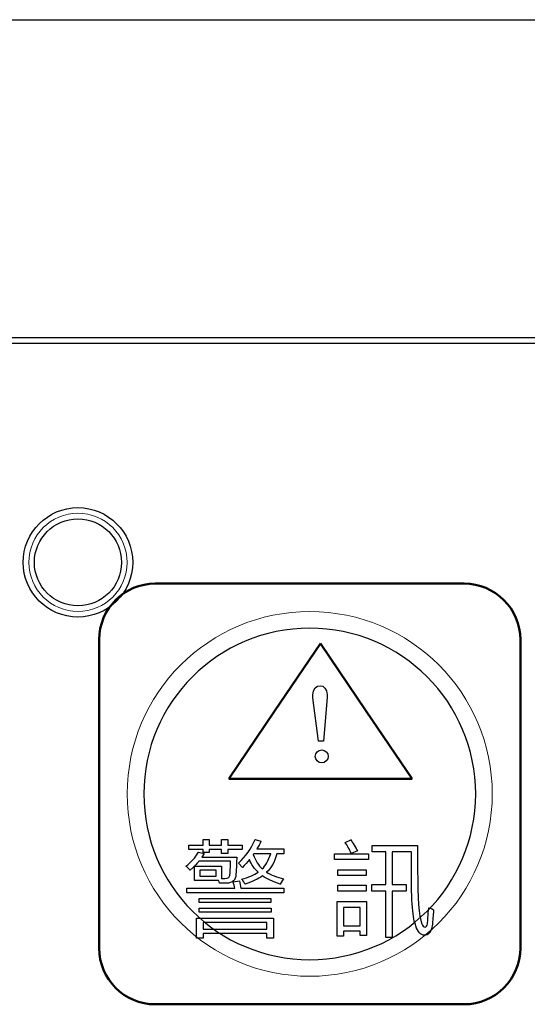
# Model space of a CAD drawing. Header units: millimetres. Extents: x 6964 to 8548, y -230 to 508.
# Tile 62 of 137: x 7363 to 7382, y 14 to 49. Entities that reach past the tile are written whole.
import ezdxf

# ---------------------------------------------------------------- set-up
doc = ezdxf.new("R2010")
doc.units = ezdxf.units.MM
doc.header["$LTSCALE"] = 3
doc.layers.add('layer 1', color=7, linetype='Continuous')

msp = doc.modelspace()

# ---------------------------------------------------------------- linework, layer by layer
at = {"linetype": 'Continuous', "lineweight": 30}
for p, q in [((7040.249, 49.214), (7439.249, 49.214)), ((7420.175, 37.87), (7272.842, 37.87))]:
    msp.add_line(p, q, dxfattribs=at)
at = {"layer": 'layer 1'}
for points in [[(7420.175, 37.67), (7420.175, 37.67), (7272.842, 37.67), (7272.842, 37.67)], [(7373.917, 25.136), (7373.935, 25.595), (7374.424, 25.568), (7374.431, 25.149)], [(7373.922, 25.04), (7373.918, 25.075), (7373.916, 25.108), (7373.917, 25.136)], [(7374.12, 23.499), (7374.12, 23.499), (7373.922, 25.04), (7373.922, 25.04)], [(7374.426, 25.057), (7374.426, 25.057), (7374.298, 23.499), (7374.298, 23.499)], [(7374.431, 25.149), (7374.432, 25.121), (7374.43, 25.089), (7374.426, 25.057)], [(7374.298, 23.499), (7374.298, 23.499), (7374.12, 23.499), (7374.12, 23.499)], [(7369.5, 19.628), (7369.5, 19.628), (7369.5, 19.788), (7369.5, 19.788)], [(7369.5, 19.788), (7369.5, 19.788), (7370.011, 19.788), (7370.011, 19.788)], [(7370.011, 19.788), (7370.011, 19.788), (7370.011, 19.992), (7370.011, 19.992)], [(7370.011, 19.992), (7370.011, 19.992), (7370.23, 19.992), (7370.23, 19.992)], [(7370.23, 19.992), (7370.23, 19.992), (7370.23, 19.788), (7370.23, 19.788)], [(7370.23, 19.788), (7370.23, 19.788), (7370.668, 19.788), (7370.668, 19.788)], [(7370.668, 19.788), (7370.668, 19.788), (7370.668, 19.992), (7370.668, 19.992)], [(7370.668, 19.992), (7370.668, 19.992), (7370.887, 19.992), (7370.887, 19.992)], [(7370.887, 19.992), (7370.887, 19.992), (7370.887, 19.788), (7370.887, 19.788)], [(7370.887, 19.788), (7370.887, 19.788), (7371.398, 19.788), (7371.398, 19.788)], [(7371.266, 19.143), (7371.528, 19.386), (7371.728, 19.668), (7371.864, 19.989)], [(7371.398, 19.788), (7371.398, 19.788), (7371.398, 19.628), (7371.398, 19.628)], [(7371.864, 19.989), (7371.864, 19.989), (7372.069, 19.931), (7372.069, 19.931)], [(7372.069, 19.931), (7372.03, 19.834), (7371.981, 19.741), (7371.922, 19.654)], [(7375.069, 19.888), (7375.069, 19.888), (7375.273, 19.976), (7375.273, 19.976)], [(7375.288, 19.494), (7375.221, 19.641), (7375.147, 19.772), (7375.069, 19.888)], [(7375.273, 19.976), (7375.303, 19.937), (7375.342, 19.874), (7375.39, 19.786)], [(7375.39, 19.786), (7375.449, 19.699), (7375.488, 19.631), (7375.507, 19.582)], [(7376.032, 19.553), (7376.032, 19.553), (7376.032, 19.773), (7376.032, 19.773)], [(7376.032, 19.773), (7376.032, 19.773), (7377.651, 19.773), (7377.651, 19.773)], [(7377.651, 19.773), (7377.651, 19.773), (7377.651, 18.897), (7377.651, 18.897)], [(7369.397, 19.042), (7369.582, 19.169), (7369.734, 19.334), (7369.85, 19.537)], [(7370.011, 19.628), (7370.011, 19.628), (7369.5, 19.628), (7369.5, 19.628)], [(7369.85, 19.537), (7369.85, 19.537), (7370.054, 19.494), (7370.054, 19.494)], [(7370.054, 19.494), (7370.054, 19.494), (7369.967, 19.362), (7369.967, 19.362)], [(7369.967, 19.362), (7369.967, 19.362), (7371.207, 19.362), (7371.207, 19.362)], [(7370.011, 19.525), (7370.011, 19.525), (7370.011, 19.628), (7370.011, 19.628)], [(7370.23, 19.525), (7370.23, 19.525), (7370.011, 19.525), (7370.011, 19.525)], [(7370.668, 19.628), (7370.668, 19.628), (7370.23, 19.628), (7370.23, 19.628)], [(7370.23, 19.628), (7370.23, 19.628), (7370.23, 19.525), (7370.23, 19.525)], [(7370.668, 19.496), (7370.668, 19.496), (7370.668, 19.628), (7370.668, 19.628)], [(7370.887, 19.496), (7370.887, 19.496), (7370.668, 19.496), (7370.668, 19.496)], [(7371.398, 19.628), (7371.398, 19.628), (7370.887, 19.628), (7370.887, 19.628)], [(7370.887, 19.628), (7370.887, 19.628), (7370.887, 19.496), (7370.887, 19.496)], [(7371.207, 19.362), (7371.207, 19.188), (7371.197, 18.984), (7371.178, 18.751)], [(7371.82, 19.478), (7371.82, 19.478), (7371.791, 19.449), (7371.791, 19.449)], [(7371.791, 19.449), (7371.879, 19.235), (7371.986, 19.065), (7372.112, 18.938)], [(7372.419, 19.478), (7372.419, 19.478), (7371.82, 19.478), (7371.82, 19.478)], [(7371.922, 19.654), (7371.922, 19.654), (7372.885, 19.654), (7372.885, 19.654)], [(7372.112, 18.938), (7372.239, 19.055), (7372.341, 19.235), (7372.419, 19.478)], [(7372.638, 19.478), (7372.55, 19.177), (7372.429, 18.958), (7372.273, 18.822)], [(7372.885, 19.478), (7372.885, 19.478), (7372.638, 19.478), (7372.638, 19.478)], [(7372.885, 19.654), (7372.885, 19.654), (7372.885, 19.478), (7372.885, 19.478)], [(7374.69, 19.277), (7374.69, 19.277), (7374.69, 19.481), (7374.69, 19.481)], [(7374.69, 19.481), (7374.69, 19.481), (7375.901, 19.481), (7375.901, 19.481)], [(7375.507, 19.582), (7375.507, 19.582), (7375.288, 19.494), (7375.288, 19.494)], [(7375.901, 19.481), (7375.901, 19.481), (7375.901, 19.277), (7375.901, 19.277)], [(7376.514, 19.553), (7376.514, 19.553), (7376.032, 19.553), (7376.032, 19.553)], [(7376.514, 18.387), (7376.514, 18.387), (7376.514, 19.553), (7376.514, 19.553)], [(7377.432, 19.553), (7377.432, 19.553), (7376.747, 19.553), (7376.747, 19.553)], [(7376.747, 19.553), (7376.747, 19.553), (7376.747, 18.387), (7376.747, 18.387)], [(7377.432, 18.897), (7377.432, 18.897), (7377.432, 19.553), (7377.432, 19.553)], [(7369.427, 19.013), (7369.417, 19.023), (7369.407, 19.032), (7369.397, 19.042)], [(7369.544, 18.897), (7369.524, 18.926), (7369.485, 18.965), (7369.427, 19.013)], [(7369.631, 18.97), (7369.592, 18.94), (7369.563, 18.916), (7369.544, 18.897)], [(7369.704, 19.042), (7369.684, 19.023), (7369.66, 18.999), (7369.631, 18.97)], [(7369.792, 19.129), (7369.753, 19.09), (7369.724, 19.061), (7369.704, 19.041)], [(7369.704, 18.533), (7369.704, 18.533), (7369.704, 19.042), (7369.704, 19.042)], [(7369.704, 19.041), (7369.704, 19.041), (7370.667, 19.041), (7370.667, 19.041)], [(7369.864, 19.217), (7369.845, 19.197), (7369.821, 19.168), (7369.792, 19.129)], [(7370.988, 19.217), (7370.988, 19.217), (7369.864, 19.217), (7369.864, 19.217)], [(7370.667, 19.041), (7370.667, 19.041), (7370.667, 18.603), (7370.667, 18.603)], [(7370.974, 18.808), (7370.983, 18.934), (7370.988, 19.07), (7370.988, 19.217)], [(7371.412, 18.997), (7371.412, 18.997), (7371.266, 19.143), (7371.266, 19.143)], [(7371.66, 19.274), (7371.582, 19.177), (7371.5, 19.085), (7371.412, 18.997)], [(7371.967, 18.822), (7371.84, 18.938), (7371.738, 19.089), (7371.66, 19.274)], [(7375.901, 19.277), (7375.901, 19.277), (7374.69, 19.277), (7374.69, 19.277)], [(7369.894, 18.895), (7369.894, 18.895), (7369.894, 18.679), (7369.894, 18.679)], [(7370.478, 18.895), (7370.478, 18.895), (7369.894, 18.895), (7369.894, 18.895)], [(7369.894, 18.679), (7369.894, 18.679), (7370.478, 18.679), (7370.478, 18.679)], [(7370.478, 18.679), (7370.478, 18.679), (7370.478, 18.895), (7370.478, 18.895)], [(7370.667, 18.603), (7370.667, 18.603), (7370.784, 18.603), (7370.784, 18.603)], [(7370.784, 18.603), (7370.91, 18.584), (7370.974, 18.652), (7370.974, 18.808)], [(7371.383, 18.574), (7371.626, 18.642), (7371.82, 18.724), (7371.967, 18.822)], [(7372.127, 18.691), (7371.971, 18.584), (7371.767, 18.486), (7371.514, 18.399)], [(7372.754, 18.399), (7372.491, 18.486), (7372.282, 18.584), (7372.127, 18.691)], [(7372.273, 18.822), (7372.429, 18.724), (7372.633, 18.646), (7372.885, 18.589)], [(7374.807, 18.706), (7374.807, 18.706), (7374.807, 18.91), (7374.807, 18.91)], [(7374.807, 18.91), (7374.807, 18.91), (7375.814, 18.91), (7375.814, 18.91)], [(7375.814, 18.706), (7375.814, 18.706), (7374.807, 18.706), (7374.807, 18.706)], [(7375.814, 18.91), (7375.814, 18.91), (7375.814, 18.706), (7375.814, 18.706)], [(7377.592, 16.913), (7377.476, 17.127), (7377.422, 17.788), (7377.432, 18.897)], [(7377.651, 18.897), (7377.651, 17.895), (7377.699, 17.258), (7377.797, 16.986)], [(7369.427, 18.092), (7369.427, 18.092), (7369.427, 18.253), (7369.427, 18.253)], [(7369.427, 18.253), (7369.427, 18.253), (7371.135, 18.253), (7371.135, 18.253)], [(7370.565, 18.533), (7370.565, 18.533), (7369.704, 18.533), (7369.704, 18.533)], [(7370.594, 18.431), (7370.594, 18.47), (7370.585, 18.504), (7370.565, 18.533)], [(7371.076, 18.486), (7371.076, 18.486), (7371.31, 18.516), (7371.31, 18.516)], [(7371.135, 18.253), (7371.125, 18.321), (7371.106, 18.399), (7371.076, 18.486)], [(7371.31, 18.516), (7371.329, 18.428), (7371.344, 18.341), (7371.353, 18.253)], [(7371.353, 18.253), (7371.353, 18.253), (7372.885, 18.253), (7372.885, 18.253)], [(7371.456, 18.486), (7371.417, 18.544), (7371.393, 18.574), (7371.383, 18.574)], [(7371.514, 18.399), (7371.495, 18.418), (7371.475, 18.447), (7371.456, 18.486)], [(7372.885, 18.589), (7372.847, 18.549), (7372.803, 18.486), (7372.754, 18.399)], [(7372.885, 18.253), (7372.885, 18.253), (7372.885, 18.092), (7372.885, 18.092)], [(7374.807, 18.153), (7374.807, 18.153), (7374.807, 18.357), (7374.807, 18.357)], [(7374.807, 18.357), (7374.807, 18.357), (7375.814, 18.357), (7375.814, 18.357)], [(7375.814, 18.357), (7375.814, 18.357), (7375.814, 18.153), (7375.814, 18.153)], [(7376.017, 18.153), (7376.017, 18.153), (7376.017, 18.387), (7376.017, 18.387)], [(7376.017, 18.387), (7376.017, 18.387), (7376.514, 18.387), (7376.514, 18.387)], [(7376.747, 18.387), (7376.747, 18.387), (7377.242, 18.387), (7377.242, 18.387)], [(7377.242, 18.387), (7377.242, 18.387), (7377.242, 18.153), (7377.242, 18.153)], [(7372.885, 18.092), (7372.885, 18.092), (7369.427, 18.092), (7369.427, 18.092)], [(7375.814, 18.153), (7375.814, 18.153), (7374.807, 18.153), (7374.807, 18.153)], [(7376.514, 18.153), (7376.514, 18.153), (7376.017, 18.153), (7376.017, 18.153)], [(7376.514, 16.49), (7376.514, 16.49), (7376.514, 18.153), (7376.514, 18.153)], [(7377.242, 18.153), (7377.242, 18.153), (7376.747, 18.153), (7376.747, 18.153)], [(7376.747, 18.153), (7376.747, 18.153), (7376.747, 16.49), (7376.747, 16.49)], [(7369.866, 17.745), (7369.866, 17.745), (7369.866, 17.891), (7369.866, 17.891)], [(7369.866, 17.891), (7369.866, 17.891), (7372.419, 17.891), (7372.419, 17.891)], [(7372.419, 17.745), (7372.419, 17.745), (7369.866, 17.745), (7369.866, 17.745)], [(7372.419, 17.891), (7372.419, 17.891), (7372.419, 17.745), (7372.419, 17.745)], [(7374.791, 16.547), (7374.791, 16.547), (7374.791, 17.774), (7374.791, 17.774)], [(7374.791, 17.774), (7374.791, 17.774), (7375.828, 17.774), (7375.828, 17.774)], [(7375.01, 17.57), (7375.01, 17.57), (7375.01, 16.911), (7375.01, 16.911)], [(7375.609, 17.57), (7375.609, 17.57), (7375.01, 17.57), (7375.01, 17.57)], [(7375.609, 16.911), (7375.609, 16.911), (7375.609, 17.57), (7375.609, 17.57)], [(7375.828, 17.774), (7375.828, 17.774), (7375.828, 16.562), (7375.828, 16.562)], [(7378.001, 16.986), (7378.011, 17.093), (7378.025, 17.282), (7378.045, 17.555)], [(7378.045, 17.555), (7378.064, 17.545), (7378.093, 17.535), (7378.132, 17.525)], [(7369.866, 17.394), (7369.866, 17.394), (7369.866, 17.54), (7369.866, 17.54)], [(7369.866, 17.54), (7369.866, 17.54), (7372.434, 17.54), (7372.434, 17.54)], [(7372.434, 17.394), (7372.434, 17.394), (7369.866, 17.394), (7369.866, 17.394)], [(7372.434, 17.54), (7372.434, 17.54), (7372.434, 17.394), (7372.434, 17.394)], [(7378.132, 17.525), (7378.171, 17.506), (7378.201, 17.492), (7378.22, 17.482)], [(7378.22, 17.482), (7378.21, 17.365), (7378.196, 17.195), (7378.176, 16.971)], [(7369.78, 16.475), (7369.78, 16.475), (7369.78, 17.188), (7369.78, 17.188)], [(7369.78, 17.188), (7369.78, 17.188), (7372.519, 17.188), (7372.519, 17.188)], [(7370.013, 17.028), (7370.013, 17.028), (7370.013, 16.796), (7370.013, 16.796)], [(7372.286, 17.028), (7372.286, 17.028), (7370.013, 17.028), (7370.013, 17.028)], [(7372.286, 16.796), (7372.286, 16.796), (7372.286, 17.028), (7372.286, 17.028)], [(7372.519, 17.188), (7372.519, 17.188), (7372.519, 16.475), (7372.519, 16.475)], [(7375.01, 16.911), (7375.01, 16.911), (7375.609, 16.911), (7375.609, 16.911)], [(7377.899, 16.577), (7377.753, 16.577), (7377.651, 16.689), (7377.592, 16.913)], [(7378.161, 16.869), (7378.123, 16.674), (7378.035, 16.577), (7377.899, 16.577)], [(7378.176, 16.971), (7378.166, 16.923), (7378.161, 16.888), (7378.161, 16.869)], [(7370.013, 16.796), (7370.013, 16.796), (7372.286, 16.796), (7372.286, 16.796)], [(7372.286, 16.636), (7372.286, 16.636), (7370.013, 16.636), (7370.013, 16.636)], [(7370.013, 16.636), (7370.013, 16.636), (7370.013, 16.475), (7370.013, 16.475)], [(7372.286, 16.475), (7372.286, 16.475), (7372.286, 16.636), (7372.286, 16.636)], [(7375.01, 16.547), (7375.01, 16.547), (7374.791, 16.547), (7374.791, 16.547)], [(7375.609, 16.722), (7375.609, 16.722), (7375.01, 16.722), (7375.01, 16.722)], [(7375.01, 16.722), (7375.01, 16.722), (7375.01, 16.547), (7375.01, 16.547)], [(7375.609, 16.562), (7375.609, 16.562), (7375.609, 16.722), (7375.609, 16.722)], [(7375.828, 16.562), (7375.828, 16.562), (7375.609, 16.562), (7375.609, 16.562)], [(7370.013, 16.475), (7370.013, 16.475), (7369.78, 16.475), (7369.78, 16.475)], [(7372.519, 16.475), (7372.519, 16.475), (7372.286, 16.475), (7372.286, 16.475)], [(7376.747, 16.49), (7376.747, 16.49), (7376.514, 16.49), (7376.514, 16.49)]]:
    msp.add_open_spline(points, degree=3, dxfattribs=at)
for points, knots in [([(7367.504, 29.869), (7367.504, 30.946), (7366.63, 31.819), (7365.554, 31.819), (7365.554, 31.819), (7364.477, 31.819), (7363.604, 30.946), (7363.604, 29.869), (7363.604, 29.869), (7363.604, 28.792), (7364.477, 27.919), (7365.554, 27.919), (7365.554, 27.919), (7366.63, 27.919), (7367.504, 28.792), (7367.504, 29.869)], [0, 0, 0, 0, 0.2, 0.2, 0.2, 0.2, 0.4, 0.4, 0.4, 0.4, 0.6, 0.6, 0.6, 0.6, 1, 1, 1, 1]), ([(7367.104, 29.869), (7367.104, 30.725), (7366.41, 31.419), (7365.554, 31.419), (7365.554, 31.419), (7364.698, 31.419), (7364.004, 30.725), (7364.004, 29.869), (7364.004, 29.869), (7364.004, 29.013), (7364.698, 28.319), (7365.554, 28.319), (7365.554, 28.319), (7366.41, 28.319), (7367.104, 29.013), (7367.104, 29.869)], [0, 0, 0, 0, 0.2, 0.2, 0.2, 0.2, 0.4, 0.4, 0.4, 0.4, 0.6, 0.6, 0.6, 0.6, 1, 1, 1, 1]), ([(7374.235, 22.722), (7374.362, 22.722), (7374.465, 22.824), (7374.465, 22.951), (7374.465, 22.951), (7374.465, 23.078), (7374.362, 23.18), (7374.235, 23.18), (7374.235, 23.18), (7374.109, 23.18), (7374.006, 23.078), (7374.006, 22.951), (7374.006, 22.951), (7374.006, 22.824), (7374.109, 22.722), (7374.235, 22.722)], [0, 0, 0, 0, 0.2, 0.2, 0.2, 0.2, 0.4, 0.4, 0.4, 0.4, 0.6, 0.6, 0.6, 0.6, 1, 1, 1, 1]), ([(7371.178, 18.751), (7371.178, 18.537), (7371.066, 18.431), (7370.842, 18.431), (7370.842, 18.431), (7370.765, 18.431), (7370.682, 18.431), (7370.594, 18.431)], [0.6666667, 0.6666667, 0.6666667, 0.6666667, 0.7333333, 0.7333333, 0.7333333, 0.7333333, 0.8, 0.8, 0.8, 0.8]), ([(7377.797, 16.986), (7377.826, 16.908), (7377.865, 16.869), (7377.914, 16.869), (7377.914, 16.869), (7377.962, 16.869), (7377.991, 16.908), (7378.001, 16.986)], [0.68965517, 0.68965517, 0.68965517, 0.68965517, 0.72413793, 0.72413793, 0.72413793, 0.72413794, 0.75862069, 0.75862069, 0.75862069, 0.75862069])]:
    msp.add_open_spline(points, degree=3, knots=knots, dxfattribs=at)
at = {"layer": 'layer 1', "lineweight": 9}
for points, knots in [([(7367.304, 29.869), (7367.304, 30.836), (7366.52, 31.619), (7365.554, 31.619), (7365.554, 31.619), (7364.587, 31.619), (7363.804, 30.836), (7363.804, 29.869), (7363.804, 29.869), (7363.804, 28.903), (7364.587, 28.119), (7365.554, 28.119), (7365.554, 28.119), (7366.52, 28.119), (7367.304, 28.903), (7367.304, 29.869)], [0, 0, 0, 0, 0.2, 0.2, 0.2, 0.2, 0.4, 0.4, 0.4, 0.4, 0.6, 0.6, 0.6, 0.6, 1, 1, 1, 1]), ([(7380.309, 21.614), (7380.309, 25.204), (7377.398, 28.114), (7373.809, 28.114), (7373.809, 28.114), (7370.219, 28.114), (7367.309, 25.204), (7367.309, 21.614), (7367.309, 21.614), (7367.309, 18.024), (7370.219, 15.114), (7373.809, 15.114)], [0, 0, 0, 0, 0.2, 0.2, 0.2, 0.2, 0.4, 0.4, 0.4, 0.4, 0.6, 0.6, 0.6, 0.6]), ([(7371.178, 18.751), (7371.178, 18.537), (7371.066, 18.431), (7370.842, 18.431), (7370.842, 18.431), (7370.765, 18.431), (7370.682, 18.431), (7370.594, 18.431)], [0.6666667, 0.6666667, 0.6666667, 0.6666667, 0.7333333, 0.7333333, 0.7333333, 0.7333333, 0.8, 0.8, 0.8, 0.8]), ([(7377.797, 16.986), (7377.826, 16.908), (7377.865, 16.869), (7377.914, 16.869), (7377.914, 16.869), (7377.962, 16.869), (7377.991, 16.908), (7378.001, 16.986)], [0.68965517, 0.68965517, 0.68965517, 0.68965517, 0.72413793, 0.72413793, 0.72413793, 0.72413794, 0.75862069, 0.75862069, 0.75862069, 0.75862069])]:
    msp.add_open_spline(points, degree=3, knots=knots, dxfattribs=at)
at = {"layer": 'layer 1', "lineweight": 50}
for points in [[(7366.309, 27.114), (7366.309, 28.214), (7367.208, 29.114), (7368.309, 29.114)], [(7368.309, 29.114), (7368.309, 29.114), (7379.309, 29.114), (7379.309, 29.114)], [(7379.309, 29.114), (7380.409, 29.114), (7381.309, 28.214), (7381.309, 27.114)], [(7366.309, 16.114), (7366.309, 16.114), (7366.309, 27.114), (7366.309, 27.114)], [(7381.309, 27.114), (7381.309, 27.114), (7381.309, 16.114), (7381.309, 16.114)], [(7372.559, 24.564), (7372.559, 24.564), (7374.191, 26.975), (7374.191, 26.975)], [(7374.191, 26.975), (7374.191, 26.975), (7375.823, 24.564), (7375.823, 24.564)], [(7370.927, 22.153), (7370.927, 22.153), (7372.559, 24.564), (7372.559, 24.564)], [(7375.823, 24.564), (7375.823, 24.564), (7377.455, 22.153), (7377.455, 22.153)], [(7374.191, 22.153), (7374.191, 22.153), (7370.927, 22.153), (7370.927, 22.153)], [(7377.455, 22.153), (7377.455, 22.153), (7374.191, 22.153), (7374.191, 22.153)], [(7368.309, 14.114), (7367.208, 14.114), (7366.309, 15.014), (7366.309, 16.114)], [(7381.309, 16.114), (7381.309, 15.014), (7380.409, 14.114), (7379.309, 14.114)], [(7379.309, 14.114), (7379.309, 14.114), (7368.309, 14.114), (7368.309, 14.114)]]:
    msp.add_open_spline(points, degree=3, dxfattribs=at)
at = {"layer": 'layer 1', "lineweight": 25}
for points, knots in [([(7379.718, 21.614), (7379.718, 24.878), (7377.072, 27.523), (7373.809, 27.523), (7373.809, 27.523), (7370.545, 27.523), (7367.9, 24.878), (7367.9, 21.614)], [0, 0, 0, 0, 0.2, 0.2, 0.2, 0.2, 0.4, 0.4, 0.4, 0.4]), ([(7367.9, 21.614), (7367.899, 18.351), (7370.545, 15.705), (7373.809, 15.705), (7373.809, 15.705), (7377.072, 15.705), (7379.718, 18.351), (7379.718, 21.614)], [0.4, 0.4, 0.4, 0.4, 0.6, 0.6, 0.6, 0.6, 1, 1, 1, 1])]:
    msp.add_open_spline(points, degree=3, knots=knots, dxfattribs=at)
at = {"layer": 'layer 1', "lineweight": 9}
for points in [[(7373.809, 15.114), (7377.398, 15.114), (7380.309, 18.024), (7380.309, 21.614)], [(7369.5, 19.628), (7369.5, 19.628), (7369.5, 19.788), (7369.5, 19.788)], [(7369.5, 19.788), (7369.5, 19.788), (7370.011, 19.788), (7370.011, 19.788)], [(7370.011, 19.788), (7370.011, 19.788), (7370.011, 19.992), (7370.011, 19.992)], [(7370.011, 19.992), (7370.011, 19.992), (7370.23, 19.992), (7370.23, 19.992)], [(7370.23, 19.992), (7370.23, 19.992), (7370.23, 19.788), (7370.23, 19.788)], [(7370.23, 19.788), (7370.23, 19.788), (7370.668, 19.788), (7370.668, 19.788)], [(7370.668, 19.788), (7370.668, 19.788), (7370.668, 19.992), (7370.668, 19.992)], [(7370.668, 19.992), (7370.668, 19.992), (7370.887, 19.992), (7370.887, 19.992)], [(7370.887, 19.992), (7370.887, 19.992), (7370.887, 19.788), (7370.887, 19.788)], [(7370.887, 19.788), (7370.887, 19.788), (7371.398, 19.788), (7371.398, 19.788)], [(7371.266, 19.143), (7371.528, 19.386), (7371.728, 19.668), (7371.864, 19.989)], [(7371.398, 19.788), (7371.398, 19.788), (7371.398, 19.628), (7371.398, 19.628)], [(7371.864, 19.989), (7371.864, 19.989), (7372.069, 19.931), (7372.069, 19.931)], [(7372.069, 19.931), (7372.03, 19.834), (7371.981, 19.741), (7371.922, 19.654)], [(7375.069, 19.888), (7375.069, 19.888), (7375.273, 19.976), (7375.273, 19.976)], [(7375.288, 19.494), (7375.221, 19.641), (7375.147, 19.772), (7375.069, 19.888)], [(7375.273, 19.976), (7375.303, 19.937), (7375.342, 19.874), (7375.39, 19.786)], [(7375.39, 19.786), (7375.449, 19.699), (7375.488, 19.631), (7375.507, 19.582)], [(7376.032, 19.553), (7376.032, 19.553), (7376.032, 19.773), (7376.032, 19.773)], [(7376.032, 19.773), (7376.032, 19.773), (7377.651, 19.773), (7377.651, 19.773)], [(7377.651, 19.773), (7377.651, 19.773), (7377.651, 18.897), (7377.651, 18.897)], [(7369.397, 19.042), (7369.582, 19.169), (7369.734, 19.334), (7369.85, 19.537)], [(7370.011, 19.628), (7370.011, 19.628), (7369.5, 19.628), (7369.5, 19.628)], [(7369.85, 19.537), (7369.85, 19.537), (7370.054, 19.494), (7370.054, 19.494)], [(7370.054, 19.494), (7370.054, 19.494), (7369.967, 19.362), (7369.967, 19.362)], [(7369.967, 19.362), (7369.967, 19.362), (7371.207, 19.362), (7371.207, 19.362)], [(7370.011, 19.525), (7370.011, 19.525), (7370.011, 19.628), (7370.011, 19.628)], [(7370.23, 19.525), (7370.23, 19.525), (7370.011, 19.525), (7370.011, 19.525)], [(7370.668, 19.628), (7370.668, 19.628), (7370.23, 19.628), (7370.23, 19.628)], [(7370.23, 19.628), (7370.23, 19.628), (7370.23, 19.525), (7370.23, 19.525)], [(7370.668, 19.496), (7370.668, 19.496), (7370.668, 19.628), (7370.668, 19.628)], [(7370.887, 19.496), (7370.887, 19.496), (7370.668, 19.496), (7370.668, 19.496)], [(7371.398, 19.628), (7371.398, 19.628), (7370.887, 19.628), (7370.887, 19.628)], [(7370.887, 19.628), (7370.887, 19.628), (7370.887, 19.496), (7370.887, 19.496)], [(7371.207, 19.362), (7371.207, 19.188), (7371.197, 18.984), (7371.178, 18.751)], [(7371.82, 19.478), (7371.82, 19.478), (7371.791, 19.449), (7371.791, 19.449)], [(7371.791, 19.449), (7371.879, 19.235), (7371.986, 19.065), (7372.112, 18.938)], [(7372.419, 19.478), (7372.419, 19.478), (7371.82, 19.478), (7371.82, 19.478)], [(7371.922, 19.654), (7371.922, 19.654), (7372.885, 19.654), (7372.885, 19.654)], [(7372.112, 18.938), (7372.239, 19.055), (7372.341, 19.235), (7372.419, 19.478)], [(7372.638, 19.478), (7372.55, 19.177), (7372.429, 18.958), (7372.273, 18.822)], [(7372.885, 19.478), (7372.885, 19.478), (7372.638, 19.478), (7372.638, 19.478)], [(7372.885, 19.654), (7372.885, 19.654), (7372.885, 19.478), (7372.885, 19.478)], [(7374.69, 19.277), (7374.69, 19.277), (7374.69, 19.481), (7374.69, 19.481)], [(7374.69, 19.481), (7374.69, 19.481), (7375.901, 19.481), (7375.901, 19.481)], [(7375.507, 19.582), (7375.507, 19.582), (7375.288, 19.494), (7375.288, 19.494)], [(7375.901, 19.481), (7375.901, 19.481), (7375.901, 19.277), (7375.901, 19.277)], [(7376.514, 19.553), (7376.514, 19.553), (7376.032, 19.553), (7376.032, 19.553)], [(7376.514, 18.387), (7376.514, 18.387), (7376.514, 19.553), (7376.514, 19.553)], [(7377.432, 19.553), (7377.432, 19.553), (7376.747, 19.553), (7376.747, 19.553)], [(7376.747, 19.553), (7376.747, 19.553), (7376.747, 18.387), (7376.747, 18.387)], [(7377.432, 18.897), (7377.432, 18.897), (7377.432, 19.553), (7377.432, 19.553)], [(7369.427, 19.013), (7369.417, 19.023), (7369.407, 19.032), (7369.397, 19.042)], [(7369.544, 18.897), (7369.524, 18.926), (7369.485, 18.965), (7369.427, 19.013)], [(7369.631, 18.97), (7369.592, 18.94), (7369.563, 18.916), (7369.544, 18.897)], [(7369.704, 19.042), (7369.684, 19.023), (7369.66, 18.999), (7369.631, 18.97)], [(7369.792, 19.129), (7369.753, 19.09), (7369.724, 19.061), (7369.704, 19.041)], [(7369.704, 18.533), (7369.704, 18.533), (7369.704, 19.042), (7369.704, 19.042)], [(7369.704, 19.041), (7369.704, 19.041), (7370.667, 19.041), (7370.667, 19.041)], [(7369.864, 19.217), (7369.845, 19.197), (7369.821, 19.168), (7369.792, 19.129)], [(7370.988, 19.217), (7370.988, 19.217), (7369.864, 19.217), (7369.864, 19.217)], [(7370.667, 19.041), (7370.667, 19.041), (7370.667, 18.603), (7370.667, 18.603)], [(7370.974, 18.808), (7370.983, 18.934), (7370.988, 19.07), (7370.988, 19.217)], [(7371.412, 18.997), (7371.412, 18.997), (7371.266, 19.143), (7371.266, 19.143)], [(7371.66, 19.274), (7371.582, 19.177), (7371.5, 19.085), (7371.412, 18.997)], [(7371.967, 18.822), (7371.84, 18.938), (7371.738, 19.089), (7371.66, 19.274)], [(7375.901, 19.277), (7375.901, 19.277), (7374.69, 19.277), (7374.69, 19.277)], [(7369.894, 18.895), (7369.894, 18.895), (7369.894, 18.679), (7369.894, 18.679)], [(7370.478, 18.895), (7370.478, 18.895), (7369.894, 18.895), (7369.894, 18.895)], [(7369.894, 18.679), (7369.894, 18.679), (7370.478, 18.679), (7370.478, 18.679)], [(7370.478, 18.679), (7370.478, 18.679), (7370.478, 18.895), (7370.478, 18.895)], [(7370.667, 18.603), (7370.667, 18.603), (7370.784, 18.603), (7370.784, 18.603)], [(7370.784, 18.603), (7370.91, 18.584), (7370.974, 18.652), (7370.974, 18.808)], [(7371.383, 18.574), (7371.626, 18.642), (7371.82, 18.724), (7371.967, 18.822)], [(7372.127, 18.691), (7371.971, 18.584), (7371.767, 18.486), (7371.514, 18.399)], [(7372.754, 18.399), (7372.491, 18.486), (7372.282, 18.584), (7372.127, 18.691)], [(7372.273, 18.822), (7372.429, 18.724), (7372.633, 18.646), (7372.885, 18.589)], [(7374.807, 18.706), (7374.807, 18.706), (7374.807, 18.91), (7374.807, 18.91)], [(7374.807, 18.91), (7374.807, 18.91), (7375.814, 18.91), (7375.814, 18.91)], [(7375.814, 18.706), (7375.814, 18.706), (7374.807, 18.706), (7374.807, 18.706)], [(7375.814, 18.91), (7375.814, 18.91), (7375.814, 18.706), (7375.814, 18.706)], [(7377.592, 16.913), (7377.476, 17.127), (7377.422, 17.788), (7377.432, 18.897)], [(7377.651, 18.897), (7377.651, 17.895), (7377.699, 17.258), (7377.797, 16.986)], [(7369.427, 18.092), (7369.427, 18.092), (7369.427, 18.253), (7369.427, 18.253)], [(7369.427, 18.253), (7369.427, 18.253), (7371.135, 18.253), (7371.135, 18.253)], [(7370.565, 18.533), (7370.565, 18.533), (7369.704, 18.533), (7369.704, 18.533)], [(7370.594, 18.431), (7370.594, 18.47), (7370.585, 18.504), (7370.565, 18.533)], [(7371.076, 18.486), (7371.076, 18.486), (7371.31, 18.516), (7371.31, 18.516)], [(7371.135, 18.253), (7371.125, 18.321), (7371.106, 18.399), (7371.076, 18.486)], [(7371.31, 18.516), (7371.329, 18.428), (7371.344, 18.341), (7371.353, 18.253)], [(7371.353, 18.253), (7371.353, 18.253), (7372.885, 18.253), (7372.885, 18.253)], [(7371.456, 18.486), (7371.417, 18.544), (7371.393, 18.574), (7371.383, 18.574)], [(7371.514, 18.399), (7371.495, 18.418), (7371.475, 18.447), (7371.456, 18.486)], [(7372.885, 18.589), (7372.847, 18.549), (7372.803, 18.486), (7372.754, 18.399)], [(7372.885, 18.253), (7372.885, 18.253), (7372.885, 18.092), (7372.885, 18.092)], [(7374.807, 18.153), (7374.807, 18.153), (7374.807, 18.357), (7374.807, 18.357)], [(7374.807, 18.357), (7374.807, 18.357), (7375.814, 18.357), (7375.814, 18.357)], [(7375.814, 18.357), (7375.814, 18.357), (7375.814, 18.153), (7375.814, 18.153)], [(7376.017, 18.153), (7376.017, 18.153), (7376.017, 18.387), (7376.017, 18.387)], [(7376.017, 18.387), (7376.017, 18.387), (7376.514, 18.387), (7376.514, 18.387)], [(7376.747, 18.387), (7376.747, 18.387), (7377.242, 18.387), (7377.242, 18.387)], [(7377.242, 18.387), (7377.242, 18.387), (7377.242, 18.153), (7377.242, 18.153)], [(7372.885, 18.092), (7372.885, 18.092), (7369.427, 18.092), (7369.427, 18.092)], [(7375.814, 18.153), (7375.814, 18.153), (7374.807, 18.153), (7374.807, 18.153)], [(7376.514, 18.153), (7376.514, 18.153), (7376.017, 18.153), (7376.017, 18.153)], [(7376.514, 16.49), (7376.514, 16.49), (7376.514, 18.153), (7376.514, 18.153)], [(7377.242, 18.153), (7377.242, 18.153), (7376.747, 18.153), (7376.747, 18.153)], [(7376.747, 18.153), (7376.747, 18.153), (7376.747, 16.49), (7376.747, 16.49)], [(7369.866, 17.745), (7369.866, 17.745), (7369.866, 17.891), (7369.866, 17.891)], [(7369.866, 17.891), (7369.866, 17.891), (7372.419, 17.891), (7372.419, 17.891)], [(7372.419, 17.745), (7372.419, 17.745), (7369.866, 17.745), (7369.866, 17.745)], [(7372.419, 17.891), (7372.419, 17.891), (7372.419, 17.745), (7372.419, 17.745)], [(7374.791, 16.547), (7374.791, 16.547), (7374.791, 17.774), (7374.791, 17.774)], [(7374.791, 17.774), (7374.791, 17.774), (7375.828, 17.774), (7375.828, 17.774)], [(7375.01, 17.57), (7375.01, 17.57), (7375.01, 16.911), (7375.01, 16.911)], [(7375.609, 17.57), (7375.609, 17.57), (7375.01, 17.57), (7375.01, 17.57)], [(7375.609, 16.911), (7375.609, 16.911), (7375.609, 17.57), (7375.609, 17.57)], [(7375.828, 17.774), (7375.828, 17.774), (7375.828, 16.562), (7375.828, 16.562)], [(7378.001, 16.986), (7378.011, 17.093), (7378.025, 17.282), (7378.045, 17.555)], [(7378.045, 17.555), (7378.064, 17.545), (7378.093, 17.535), (7378.132, 17.525)], [(7369.866, 17.394), (7369.866, 17.394), (7369.866, 17.54), (7369.866, 17.54)], [(7369.866, 17.54), (7369.866, 17.54), (7372.434, 17.54), (7372.434, 17.54)], [(7372.434, 17.394), (7372.434, 17.394), (7369.866, 17.394), (7369.866, 17.394)], [(7372.434, 17.54), (7372.434, 17.54), (7372.434, 17.394), (7372.434, 17.394)], [(7378.132, 17.525), (7378.171, 17.506), (7378.201, 17.492), (7378.22, 17.482)], [(7378.22, 17.482), (7378.21, 17.365), (7378.196, 17.195), (7378.176, 16.971)], [(7369.78, 16.475), (7369.78, 16.475), (7369.78, 17.188), (7369.78, 17.188)], [(7369.78, 17.188), (7369.78, 17.188), (7372.519, 17.188), (7372.519, 17.188)], [(7370.013, 17.028), (7370.013, 17.028), (7370.013, 16.796), (7370.013, 16.796)], [(7372.286, 17.028), (7372.286, 17.028), (7370.013, 17.028), (7370.013, 17.028)], [(7372.286, 16.796), (7372.286, 16.796), (7372.286, 17.028), (7372.286, 17.028)], [(7372.519, 17.188), (7372.519, 17.188), (7372.519, 16.475), (7372.519, 16.475)], [(7375.01, 16.911), (7375.01, 16.911), (7375.609, 16.911), (7375.609, 16.911)], [(7377.899, 16.577), (7377.753, 16.577), (7377.651, 16.689), (7377.592, 16.913)], [(7378.161, 16.869), (7378.123, 16.674), (7378.035, 16.577), (7377.899, 16.577)], [(7378.176, 16.971), (7378.166, 16.923), (7378.161, 16.888), (7378.161, 16.869)], [(7370.013, 16.796), (7370.013, 16.796), (7372.286, 16.796), (7372.286, 16.796)], [(7372.286, 16.636), (7372.286, 16.636), (7370.013, 16.636), (7370.013, 16.636)], [(7370.013, 16.636), (7370.013, 16.636), (7370.013, 16.475), (7370.013, 16.475)], [(7372.286, 16.475), (7372.286, 16.475), (7372.286, 16.636), (7372.286, 16.636)], [(7375.01, 16.547), (7375.01, 16.547), (7374.791, 16.547), (7374.791, 16.547)], [(7375.609, 16.722), (7375.609, 16.722), (7375.01, 16.722), (7375.01, 16.722)], [(7375.01, 16.722), (7375.01, 16.722), (7375.01, 16.547), (7375.01, 16.547)], [(7375.609, 16.562), (7375.609, 16.562), (7375.609, 16.722), (7375.609, 16.722)], [(7375.828, 16.562), (7375.828, 16.562), (7375.609, 16.562), (7375.609, 16.562)], [(7370.013, 16.475), (7370.013, 16.475), (7369.78, 16.475), (7369.78, 16.475)], [(7372.519, 16.475), (7372.519, 16.475), (7372.286, 16.475), (7372.286, 16.475)], [(7376.747, 16.49), (7376.747, 16.49), (7376.514, 16.49), (7376.514, 16.49)]]:
    msp.add_open_spline(points, degree=3, dxfattribs=at)

doc.saveas('drawing.dxf')
